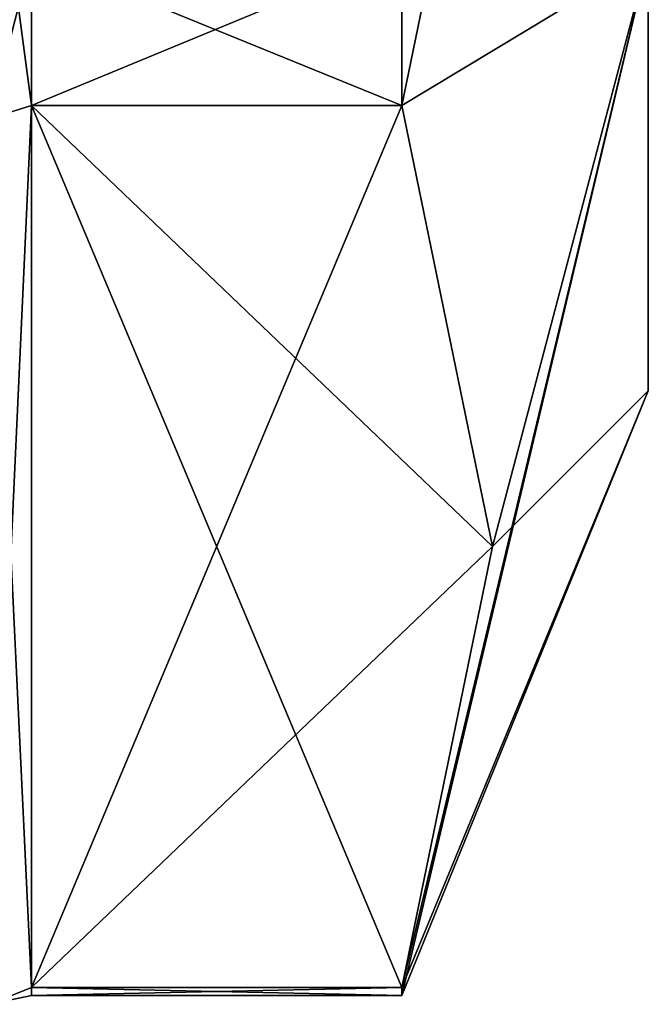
# Model space of a CAD drawing. Extents: x -23 to 1160, y -1999 to -1.
# Tile 115 of 254: x 1155 to 1160, y -1990 to -1981. Entities that reach past the tile are written whole.
import ezdxf

# ---------------------------------------------------------------- set-up
doc = ezdxf.new("R2010")
doc.units = 0
doc.header["$LTSCALE"] = 90.350045
for name, color, linetype in [('2014', 7, 'CONTINUOUS'), ('2016', 7, 'CONTINUOUS'), ('2017', 7, 'CONTINUOUS'), ('2034', 7, 'CONTINUOUS'), ('2097', 7, 'CONTINUOUS'), ('2098', 7, 'CONTINUOUS'), ('2187', 7, 'CONTINUOUS'), ('2190', 7, 'CONTINUOUS'), ('2191', 7, 'CONTINUOUS'), ('2192', 7, 'CONTINUOUS')]:
    doc.layers.add(name, color=color, linetype=linetype)

msp = doc.modelspace()

# ---------------------------------------------------------------- linework, layer by layer
at = {"layer": '2014', "linetype": 'CONTINUOUS'}
for points in [[(1160.1, -1959.5, 33), (1160.1, -1963.1612, 41.8388), (1160.1, -1984.5, 33), (1160.1, -1959.5, 33)], [(1160.1, -1980.8388, 24.1612), (1160.1, -1959.5, 33), (1160.1, -1984.5, 33), (1160.1, -1980.8388, 24.1612)], [(1160.1, -1984.5, 33), (1160.1, -1963.1612, 41.8388), (1160.1, -1980.8388, 41.8388), (1160.1, -1984.5, 33)]]:
    msp.add_3dface(points, dxfattribs=at)
at = {"layer": '2016', "linetype": 'CONTINUOUS'}
for points in [[(1154.9, -1982.093, 47.4185), (1154.9, -1989.5332, 34.5315), (1158.0232, -1982.093, 47.4185), (1154.9, -1982.093, 47.4185)], [(1158.0232, -1982.093, 47.4185), (1154.9, -1989.5332, 34.5315), (1158.7857, -1985.8131, 40.975), (1158.0232, -1982.093, 47.4185)], [(1158.7857, -1985.8131, 40.975), (1154.9, -1989.5332, 34.5315), (1158.0232, -1989.5332, 34.5315), (1158.7857, -1985.8131, 40.975)]]:
    msp.add_3dface(points, dxfattribs=at)
at = {"layer": '2017', "linetype": 'CONTINUOUS'}
for points in [[(1154.9, -1989.5332, 31.4685), (1154.9, -1982.093, 18.5815), (1158.0232, -1989.5332, 31.4685), (1154.9, -1989.5332, 31.4685)], [(1158.0232, -1989.5332, 31.4685), (1154.9, -1982.093, 18.5815), (1158.7857, -1985.8131, 25.025), (1158.0232, -1989.5332, 31.4685)], [(1158.7857, -1985.8131, 25.025), (1154.9, -1982.093, 18.5815), (1158.0232, -1982.093, 18.5815), (1158.7857, -1985.8131, 25.025)]]:
    msp.add_3dface(points, dxfattribs=at)
at = {"layer": '2034', "linetype": 'CONTINUOUS'}
for points in [[(1160.1, -1980.8388, 41.8388), (1160.1, -1972, 45.5), (1158.0232, -1982.093, 47.4185), (1160.1, -1980.8388, 41.8388)], [(1158.0232, -1982.093, 47.4185), (1160.1, -1972, 45.5), (1158.0232, -1980.8, 48.242), (1158.0232, -1982.093, 47.4185)], [(1160.1, -1980.8388, 24.1612), (1158.0232, -1982.093, 18.5815), (1158.0232, -1980.8, 17.758), (1160.1, -1980.8388, 24.1612)], [(1160.1, -1980.8388, 24.1612), (1158.7857, -1985.8131, 25.025), (1158.0232, -1982.093, 18.5815), (1160.1, -1980.8388, 24.1612)], [(1160.1, -1984.5, 33), (1160.1, -1980.8388, 41.8388), (1158.0232, -1989.6, 33), (1160.1, -1984.5, 33)], [(1160.1, -1980.8388, 41.8388), (1158.0232, -1982.093, 47.4185), (1158.7857, -1985.8131, 40.975), (1160.1, -1980.8388, 41.8388)], [(1160.1, -1980.8388, 41.8388), (1158.7857, -1985.8131, 40.975), (1158.0232, -1989.5332, 34.5315), (1160.1, -1980.8388, 41.8388)], [(1160.1, -1980.8388, 41.8388), (1158.0232, -1989.5332, 34.5315), (1158.0232, -1989.6, 33), (1160.1, -1980.8388, 41.8388)], [(1160.1, -1980.8388, 24.1612), (1160.1, -1984.5, 33), (1158.7857, -1985.8131, 25.025), (1160.1, -1980.8388, 24.1612)], [(1160.1, -1984.5, 33), (1158.0232, -1989.5332, 31.4685), (1158.7857, -1985.8131, 25.025), (1160.1, -1984.5, 33)], [(1158.0232, -1989.5332, 31.4685), (1160.1, -1984.5, 33), (1158.0232, -1989.6, 33), (1158.0232, -1989.5332, 31.4685)]]:
    msp.add_3dface(points, dxfattribs=at)
at = {"layer": '2097', "linetype": 'CONTINUOUS'}
for points in [[(1154.9, -1989.5332, 34.5315), (1154.9, -1982.093, 47.4185), (1154.549, -1982.2017, 47.518), (1154.9, -1989.5332, 34.5315)], [(1154.549, -1989.6738, 34.5759), (1154.9, -1989.5332, 34.5315), (1154.549, -1982.2017, 47.518), (1154.549, -1989.6738, 34.5759)]]:
    msp.add_3dface(points, dxfattribs=at)
at = {"layer": '2098', "linetype": 'CONTINUOUS'}
for points in [[(1154.9, -1982.093, 18.5815), (1154.9, -1989.5332, 31.4685), (1154.549, -1989.6738, 31.4241), (1154.9, -1982.093, 18.5815)], [(1154.549, -1982.2017, 18.482), (1154.9, -1982.093, 18.5815), (1154.549, -1989.6738, 31.4241), (1154.549, -1982.2017, 18.482)]]:
    msp.add_3dface(points, dxfattribs=at)
at = {"layer": '2187', "linetype": 'CONTINUOUS'}
for points in [[(1154.9, -1982.093, 47.4185), (1158.0232, -1980.8, 48.242), (1154.9, -1980.7905, 48.2475), (1154.9, -1982.093, 47.4185)], [(1154.9, -1982.093, 47.4185), (1158.0232, -1982.093, 47.4185), (1158.0232, -1980.8, 48.242), (1154.9, -1982.093, 47.4185)], [(1158.0232, -1980.8, 17.758), (1158.0232, -1982.093, 18.5815), (1154.9, -1980.8189, 17.7689), (1158.0232, -1980.8, 17.758)], [(1158.0232, -1982.093, 18.5815), (1154.9, -1982.093, 18.5815), (1154.9, -1980.8189, 17.7689), (1158.0232, -1982.093, 18.5815)], [(1158.0232, -1989.5332, 34.5315), (1154.9, -1989.5332, 34.5315), (1154.9, -1989.6, 32.9898), (1158.0232, -1989.5332, 34.5315)], [(1158.0232, -1989.6, 33), (1158.0232, -1989.5332, 34.5315), (1154.9, -1989.6, 32.9898), (1158.0232, -1989.6, 33)], [(1154.9, -1989.5332, 31.4685), (1158.0232, -1989.5332, 31.4685), (1158.0232, -1989.6, 33), (1154.9, -1989.5332, 31.4685)], [(1154.9, -1989.5332, 31.4685), (1158.0232, -1989.6, 33), (1154.9, -1989.6, 32.9898), (1154.9, -1989.5332, 31.4685)]]:
    msp.add_3dface(points, dxfattribs=at)
at = {"layer": '2190', "linetype": 'CONTINUOUS'}
for points in [[(1154.9, -1982.093, 47.4185), (1154.9, -1980.7905, 48.2475), (1154.549, -1979.4721, 49.094), (1154.9, -1982.093, 47.4185)], [(1154.549, -1982.2017, 47.518), (1154.9, -1982.093, 47.4185), (1154.549, -1979.4721, 49.094), (1154.549, -1982.2017, 47.518)]]:
    msp.add_3dface(points, dxfattribs=at)
at = {"layer": '2191', "linetype": 'CONTINUOUS'}
for points in [[(1154.9, -1989.6, 32.9898), (1154.9, -1989.5332, 34.5315), (1154.549, -1989.6738, 34.5759), (1154.9, -1989.6, 32.9898)], [(1154.9, -1989.5332, 31.4685), (1154.9, -1989.6, 32.9898), (1154.549, -1989.6738, 34.5759), (1154.9, -1989.5332, 31.4685)], [(1154.549, -1989.6738, 31.4241), (1154.9, -1989.5332, 31.4685), (1154.549, -1989.6738, 34.5759), (1154.549, -1989.6738, 31.4241)]]:
    msp.add_3dface(points, dxfattribs=at)
at = {"layer": '2192', "linetype": 'CONTINUOUS'}
for points in [[(1154.9, -1979.4403, 17.05), (1154.9, -1980.8189, 17.7689), (1154.549, -1982.2017, 18.482), (1154.9, -1979.4403, 17.05)], [(1154.549, -1979.4721, 16.906), (1154.9, -1979.4403, 17.05), (1154.549, -1982.2017, 18.482), (1154.549, -1979.4721, 16.906)], [(1154.9, -1980.8189, 17.7689), (1154.9, -1982.093, 18.5815), (1154.549, -1982.2017, 18.482), (1154.9, -1980.8189, 17.7689)]]:
    msp.add_3dface(points, dxfattribs=at)

doc.saveas('drawing.dxf')
